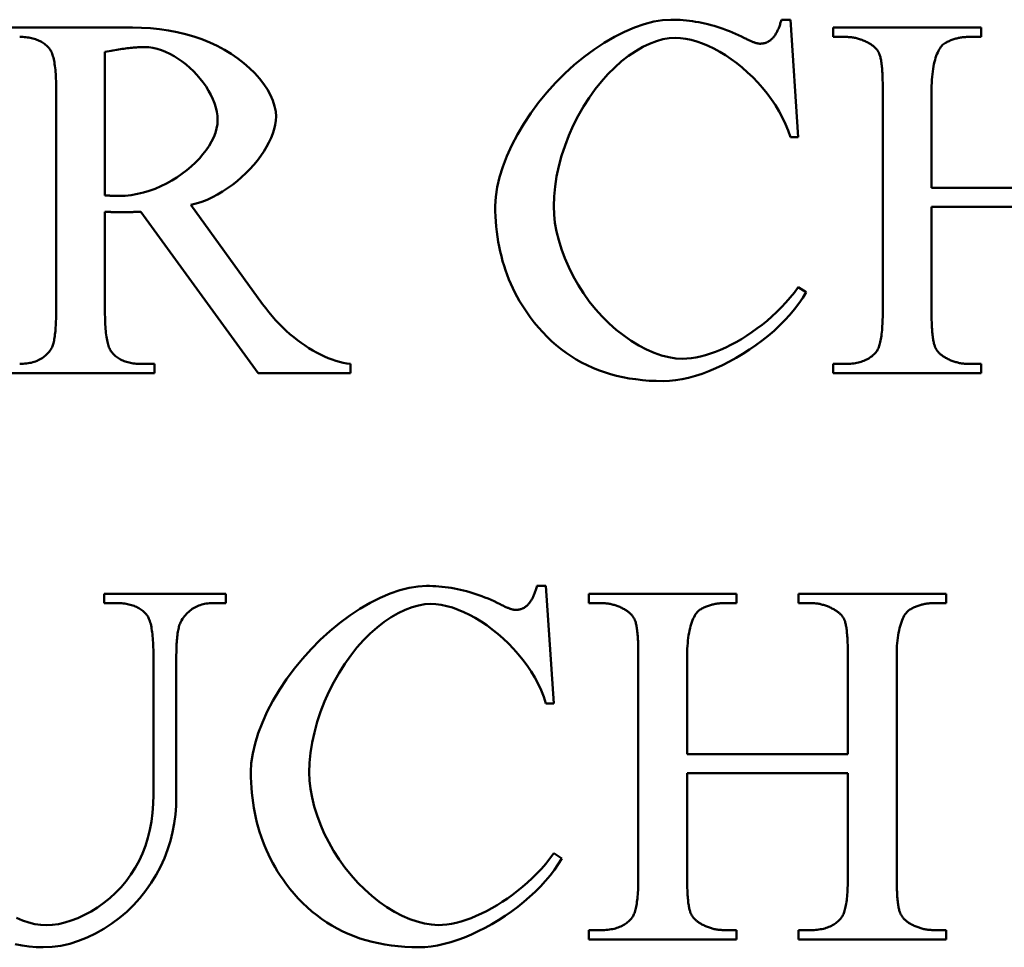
# Model space of a CAD drawing. Header units: millimetres. Extents: x 163 to 2699, y 224 to 730.
# Tile 12 of 168: x 216.55 to 220.82, y 441.45 to 445.48. Entities that reach past the tile are written whole.
import ezdxf

# ---------------------------------------------------------------- set-up
doc = ezdxf.new("R2010")
doc.units = ezdxf.units.MM
doc.layers.add('可見 (ISO)', color=7, linetype='Continuous', lineweight=50)

msp = doc.modelspace()

# ---------------------------------------------------------------- linework, layer by layer
at = {"layer": '可見 (ISO)'}
for p, q in [((219.852, 445.4779), (219.8912, 445.4779)), ((219.8912, 445.4779), (219.9255, 444.9681)), ((216.4905, 445.4436), (217.0358, 445.4436)), ((220.0775, 445.4436), (220.7184, 445.4436)), ((220.0775, 445.4031), (220.0775, 445.4436)), ((220.7184, 445.4436), (220.7184, 445.4031)), ((220.1302, 445.4031), (220.0775, 445.4031)), ((220.7184, 445.4031), (220.6645, 445.4031)), ((216.9169, 445.3382), (216.9169, 444.7144)), ((216.7049, 444.2095), (216.7049, 445.1777)), ((220.2919, 444.2095), (220.2919, 445.1777)), ((220.5039, 445.1777), (220.5039, 444.7475)), ((219.9255, 444.9681), (219.8912, 444.9681)), ((220.5039, 444.7475), (221.2012, 444.7475)), ((217.2895, 444.674), (217.6008, 444.2438)), ((220.5039, 444.6654), (220.5039, 444.2095)), ((221.2012, 444.6654), (220.5039, 444.6654)), ((216.9169, 444.6446), (216.9169, 444.2095)), ((217.5811, 443.9436), (217.0726, 444.6446)), ((219.9255, 444.3174), (219.9598, 444.2953)), ((217.0726, 443.984), (217.1314, 443.984)), ((217.1314, 443.984), (217.1314, 443.9436)), ((217.9819, 443.984), (217.9819, 443.9436)), ((220.0775, 443.984), (220.1302, 443.984)), ((220.0775, 443.9436), (220.0775, 443.984)), ((220.6645, 443.984), (220.7184, 443.984)), ((220.7184, 443.984), (220.7184, 443.9436)), ((217.1314, 443.9436), (216.4905, 443.9436)), ((217.9819, 443.9436), (217.5811, 443.9436)), ((220.7184, 443.9436), (220.0775, 443.9436)), ((218.7914, 443.0205), (218.8306, 443.0205)), ((218.8306, 443.0205), (218.8649, 442.5107)), ((216.9127, 442.9862), (217.4409, 442.9862)), ((216.9127, 442.9458), (216.9127, 442.9862)), ((217.4409, 442.9862), (217.4409, 442.9458)), ((219.0168, 442.9862), (219.6578, 442.9862)), ((219.0168, 442.9458), (219.0168, 442.9862)), ((219.6578, 442.9862), (219.6578, 442.9458)), ((219.9262, 442.9862), (220.5671, 442.9862)), ((219.9262, 442.9458), (219.9262, 442.9862)), ((220.5671, 442.9862), (220.5671, 442.9458)), ((216.9691, 442.9458), (216.9127, 442.9458)), ((217.4409, 442.9458), (217.3845, 442.9458)), ((219.0695, 442.9458), (219.0168, 442.9458)), ((219.6578, 442.9458), (219.6039, 442.9458)), ((219.9789, 442.9458), (219.9262, 442.9458)), ((220.5671, 442.9458), (220.5144, 442.9458)), ((217.1271, 442.1137), (217.1271, 442.7203)), ((217.2264, 442.7117), (217.2264, 442.1039)), ((219.2313, 441.7521), (219.2313, 442.7203)), ((219.4433, 442.7203), (219.4433, 442.2901)), ((220.1406, 442.2901), (220.1406, 442.7203)), ((220.3526, 442.7203), (220.3526, 441.7521)), ((218.8649, 442.5107), (218.8306, 442.5107)), ((219.4433, 442.2901), (220.1406, 442.2901)), ((219.4433, 442.208), (219.4433, 441.7521)), ((220.1406, 442.208), (219.4433, 442.208)), ((220.1406, 441.7521), (220.1406, 442.208)), ((218.8649, 441.86), (218.8992, 441.8379)), ((219.0168, 441.5266), (219.0695, 441.5266)), ((219.0168, 441.4862), (219.0168, 441.5266)), ((219.6039, 441.5266), (219.6578, 441.5266)), ((219.6578, 441.5266), (219.6578, 441.4862)), ((219.9262, 441.5266), (219.9789, 441.5266)), ((219.9262, 441.4862), (219.9262, 441.5266)), ((220.5144, 441.5266), (220.5671, 441.5266)), ((220.5671, 441.5266), (220.5671, 441.4862)), ((219.6578, 441.4862), (219.0168, 441.4862)), ((220.5671, 441.4862), (219.9262, 441.4862))]:
    msp.add_line(p, q, dxfattribs=at)
at = {"layer": '可見 (ISO)', "flags": 128}
for points in [[(218.6106, 444.6703), (218.6126, 444.7092), (218.6188, 444.7507), (218.629, 444.7942), (218.643, 444.8394), (218.6607, 444.8857), (218.6819, 444.9326), (218.7065, 444.9797), (218.7342, 445.0266), (218.7649, 445.0728), (218.7983, 445.118), (218.8341, 445.1618), (218.872, 445.2039), (218.9119, 445.244), (218.9533, 445.2817), (218.996, 445.3168), (219.0395, 445.349), (219.0836, 445.378), (219.1278, 445.4037), (219.1718, 445.4259), (219.2151, 445.4443), (219.2573, 445.4588), (219.298, 445.4694), (219.3367, 445.4758), (219.3728, 445.4779)], [(219.3728, 445.4779), (219.3863, 445.4778), (219.3998, 445.4773), (219.4132, 445.4767), (219.4266, 445.4757), (219.4401, 445.4744), (219.4535, 445.4729), (219.4669, 445.4711), (219.4802, 445.469), (219.4936, 445.4667), (219.507, 445.4641), (219.5203, 445.4612), (219.5337, 445.458), (219.547, 445.4545), (219.5603, 445.4508), (219.5736, 445.4468), (219.5869, 445.4425), (219.6001, 445.4379), (219.6134, 445.4331), (219.6266, 445.428), (219.6399, 445.4226), (219.6531, 445.4169), (219.6663, 445.411), (219.6795, 445.4047), (219.6927, 445.3982)], [(219.8115, 445.3946), (219.8139, 445.3972), (219.8161, 445.3998), (219.8183, 445.4026), (219.8205, 445.4054), (219.8226, 445.4083), (219.8246, 445.4113), (219.8266, 445.4143), (219.8286, 445.4174), (219.8304, 445.4206), (219.8323, 445.4239), (219.834, 445.4273), (219.8357, 445.4307), (219.8374, 445.4342), (219.839, 445.4378), (219.8405, 445.4415), (219.842, 445.4452), (219.8435, 445.449), (219.8449, 445.4529), (219.8462, 445.4569), (219.8475, 445.4609), (219.8487, 445.4651), (219.8498, 445.4693), (219.8509, 445.4735), (219.852, 445.4779)], [(217.0358, 445.4436), (217.0755, 445.4428), (217.1148, 445.4406), (217.1537, 445.4367), (217.192, 445.4313), (217.2297, 445.4241), (217.2665, 445.4153), (217.3025, 445.4049), (217.3375, 445.3928), (217.3714, 445.3792), (217.404, 445.364), (217.4353, 445.3473), (217.4651, 445.3292), (217.4933, 445.3099), (217.5198, 445.2894), (217.5444, 445.2679), (217.567, 445.2455), (217.5875, 445.2223), (217.6058, 445.1987), (217.6216, 445.1747), (217.6349, 445.1505), (217.6454, 445.1265), (217.6532, 445.1028), (217.658, 445.0797), (217.6596, 445.0576)], [(216.6743, 445.3541), (216.6706, 445.3581), (216.6668, 445.362), (216.6629, 445.3656), (216.6588, 445.3691), (216.6546, 445.3724), (216.6502, 445.3756), (216.6457, 445.3786), (216.6411, 445.3814), (216.6363, 445.384), (216.6313, 445.3865), (216.6262, 445.3888), (216.621, 445.3909), (216.6156, 445.3928), (216.6101, 445.3946), (216.6044, 445.3963), (216.5986, 445.3977), (216.5926, 445.399), (216.5865, 445.4001), (216.5803, 445.401), (216.5739, 445.4018), (216.5673, 445.4024), (216.5606, 445.4028), (216.5538, 445.4031), (216.5468, 445.4031)], [(219.3912, 445.3995), (219.3656, 445.3979), (219.3384, 445.3931), (219.3099, 445.3851), (219.2805, 445.3738), (219.2504, 445.3594), (219.2199, 445.3419), (219.1894, 445.3212), (219.159, 445.2976), (219.129, 445.2711), (219.0996, 445.2418), (219.0711, 445.21), (219.0438, 445.1757), (219.0177, 445.1393), (218.9931, 445.1007), (218.9702, 445.0605), (218.9492, 445.0187), (218.9301, 444.9757), (218.9133, 444.9317), (218.8987, 444.8871), (218.8865, 444.8423), (218.8769, 444.7976), (218.8699, 444.7533), (218.8657, 444.7099), (218.8642, 444.6679)], [(219.8912, 444.9681), (219.8817, 444.9966), (219.8703, 445.0247), (219.8573, 445.0524), (219.8427, 445.0796), (219.8266, 445.1062), (219.8091, 445.1322), (219.7904, 445.1574), (219.7706, 445.1818), (219.7497, 445.2053), (219.7279, 445.2278), (219.7053, 445.2493), (219.6821, 445.2697), (219.6583, 445.2889), (219.634, 445.3068), (219.6094, 445.3234), (219.5845, 445.3386), (219.5596, 445.3522), (219.5346, 445.3643), (219.5098, 445.3747), (219.4852, 445.3834), (219.4609, 445.3903), (219.4371, 445.3954), (219.4138, 445.3984), (219.3912, 445.3995)], [(219.6927, 445.3982), (219.6965, 445.3962), (219.7002, 445.3943), (219.7039, 445.3925), (219.7074, 445.3908), (219.7109, 445.3891), (219.7143, 445.3875), (219.7175, 445.386), (219.7207, 445.3846), (219.7238, 445.3833), (219.7268, 445.3821), (219.7297, 445.3809), (219.7325, 445.3799), (219.7352, 445.3789), (219.7378, 445.378), (219.7403, 445.3772), (219.7428, 445.3765), (219.7451, 445.3758), (219.7474, 445.3753), (219.7495, 445.3748), (219.7516, 445.3744), (219.7535, 445.3741), (219.7554, 445.3739), (219.7572, 445.3738), (219.7588, 445.3737)], [(219.7588, 445.3737), (219.7614, 445.3738), (219.7639, 445.3739), (219.7664, 445.3741), (219.7688, 445.3743), (219.7712, 445.3746), (219.7736, 445.375), (219.776, 445.3755), (219.7783, 445.376), (219.7806, 445.3767), (219.7829, 445.3774), (219.7851, 445.3781), (219.7873, 445.3789), (219.7895, 445.3798), (219.7917, 445.3808), (219.7938, 445.3819), (219.7959, 445.383), (219.7979, 445.3842), (219.8, 445.3855), (219.802, 445.3868), (219.8039, 445.3882), (219.8059, 445.3897), (219.8078, 445.3912), (219.8097, 445.3929), (219.8115, 445.3946)], [(220.2319, 445.3762), (220.2279, 445.3784), (220.2239, 445.3805), (220.2198, 445.3825), (220.2158, 445.3844), (220.2117, 445.3862), (220.2076, 445.388), (220.2035, 445.3896), (220.1993, 445.3912), (220.1952, 445.3926), (220.191, 445.394), (220.1868, 445.3952), (220.1826, 445.3964), (220.1783, 445.3975), (220.174, 445.3985), (220.1697, 445.3994), (220.1654, 445.4001), (220.1611, 445.4009), (220.1567, 445.4015), (220.1524, 445.402), (220.148, 445.4024), (220.1435, 445.4027), (220.1391, 445.403), (220.1346, 445.4031), (220.1302, 445.4031)], [(220.6645, 445.4031), (220.6601, 445.4031), (220.6557, 445.403), (220.6514, 445.4027), (220.6471, 445.4024), (220.6427, 445.402), (220.6384, 445.4015), (220.6342, 445.401), (220.6299, 445.4003), (220.6256, 445.3995), (220.6214, 445.3987), (220.6172, 445.3977), (220.613, 445.3967), (220.6088, 445.3956), (220.6047, 445.3944), (220.6005, 445.3931), (220.5964, 445.3917), (220.5923, 445.3902), (220.5882, 445.3887), (220.5841, 445.387), (220.5801, 445.3853), (220.576, 445.3834), (220.572, 445.3815), (220.568, 445.3795), (220.564, 445.3774)], [(216.7049, 445.1777), (216.7049, 445.1893), (216.7047, 445.2006), (216.7044, 445.2115), (216.7041, 445.222), (216.7036, 445.2322), (216.703, 445.242), (216.7023, 445.2514), (216.7015, 445.2604), (216.7006, 445.2691), (216.6996, 445.2774), (216.6985, 445.2853), (216.6973, 445.2929), (216.6959, 445.3), (216.6945, 445.3068), (216.693, 445.3132), (216.6913, 445.3193), (216.6896, 445.3249), (216.6877, 445.3302), (216.6857, 445.3351), (216.6836, 445.3397), (216.6815, 445.3439), (216.6792, 445.3477), (216.6768, 445.3511), (216.6743, 445.3541)], [(217.0885, 445.359), (217.0831, 445.359), (217.0776, 445.3589), (217.0719, 445.3587), (217.066, 445.3584), (217.06, 445.3581), (217.0539, 445.3577), (217.0476, 445.3573), (217.0411, 445.3567), (217.0345, 445.3561), (217.0277, 445.3554), (217.0208, 445.3547), (217.0137, 445.3538), (217.0065, 445.3529), (216.9991, 445.3519), (216.9916, 445.3509), (216.9839, 445.3498), (216.9761, 445.3486), (216.9681, 445.3473), (216.96, 445.346), (216.9517, 445.3446), (216.9432, 445.3431), (216.9346, 445.3415), (216.9258, 445.3399), (216.9169, 445.3382)], [(217.4059, 445.0429), (217.405, 445.0606), (217.4024, 445.0787), (217.3981, 445.0969), (217.3923, 445.1152), (217.3851, 445.1335), (217.3765, 445.1517), (217.3666, 445.1697), (217.3555, 445.1875), (217.3433, 445.2048), (217.3301, 445.2217), (217.3159, 445.2381), (217.301, 445.2538), (217.2853, 445.2688), (217.2689, 445.2829), (217.2519, 445.2961), (217.2345, 445.3084), (217.2167, 445.3195), (217.1986, 445.3294), (217.1802, 445.3381), (217.1618, 445.3454), (217.1433, 445.3512), (217.1249, 445.3555), (217.1066, 445.3581), (217.0885, 445.359)], [(220.2772, 445.3296), (220.2763, 445.3318), (220.2752, 445.3341), (220.2741, 445.3362), (220.2729, 445.3384), (220.2716, 445.3405), (220.2703, 445.3426), (220.2688, 445.3447), (220.2673, 445.3468), (220.2657, 445.3488), (220.264, 445.3508), (220.2622, 445.3528), (220.2604, 445.3547), (220.2584, 445.3567), (220.2564, 445.3586), (220.2543, 445.3604), (220.2522, 445.3623), (220.2499, 445.3641), (220.2476, 445.3659), (220.2452, 445.3677), (220.2427, 445.3694), (220.2401, 445.3712), (220.2374, 445.3729), (220.2347, 445.3745), (220.2319, 445.3762)], [(220.564, 445.3774), (220.5599, 445.375), (220.5559, 445.372), (220.5519, 445.3684), (220.5481, 445.3643), (220.5443, 445.3597), (220.5406, 445.3545), (220.5371, 445.3487), (220.5337, 445.3425), (220.5305, 445.3357), (220.5273, 445.3285), (220.5244, 445.3207), (220.5216, 445.3125), (220.5189, 445.3037), (220.5165, 445.2945), (220.5142, 445.2848), (220.5122, 445.2747), (220.5103, 445.264), (220.5087, 445.253), (220.5073, 445.2415), (220.5061, 445.2296), (220.5052, 445.2172), (220.5045, 445.2044), (220.5041, 445.1912), (220.5039, 445.1777)], [(220.2919, 445.1777), (220.2919, 445.1871), (220.2918, 445.1963), (220.2917, 445.2052), (220.2915, 445.2139), (220.2913, 445.2222), (220.291, 445.2304), (220.2907, 445.2382), (220.2903, 445.2457), (220.2899, 445.253), (220.2894, 445.26), (220.2888, 445.2668), (220.2883, 445.2732), (220.2876, 445.2794), (220.2869, 445.2854), (220.2862, 445.291), (220.2854, 445.2964), (220.2846, 445.3015), (220.2837, 445.3063), (220.2827, 445.3109), (220.2817, 445.3152), (220.2807, 445.3192), (220.2796, 445.3229), (220.2784, 445.3264), (220.2772, 445.3296)], [(217.6596, 445.0576), (217.6587, 445.0399), (217.6559, 445.0217), (217.6515, 445.003), (217.6454, 444.984), (217.6377, 444.9646), (217.6285, 444.9451), (217.6178, 444.9254), (217.6058, 444.9058), (217.5926, 444.8863), (217.5781, 444.867), (217.5624, 444.848), (217.5458, 444.8295), (217.5281, 444.8114), (217.5095, 444.7939), (217.4901, 444.7771), (217.4699, 444.7612), (217.449, 444.7461), (217.4274, 444.732), (217.4054, 444.719), (217.3828, 444.7072), (217.3599, 444.6967), (217.3367, 444.6876), (217.3132, 444.68), (217.2895, 444.674)], [(216.9782, 444.7132), (217.0047, 444.7141), (217.0312, 444.7169), (217.0575, 444.7215), (217.0835, 444.7277), (217.1092, 444.7354), (217.1345, 444.7445), (217.1592, 444.755), (217.1833, 444.7668), (217.2067, 444.7797), (217.2293, 444.7936), (217.2509, 444.8085), (217.2716, 444.8243), (217.2911, 444.8407), (217.3094, 444.8579), (217.3265, 444.8755), (217.3421, 444.8937), (217.3563, 444.9121), (217.3689, 444.9309), (217.3798, 444.9497), (217.3889, 444.9686), (217.3962, 444.9875), (217.4015, 445.0062), (217.4048, 445.0247), (217.4059, 445.0429)], [(216.9169, 444.7144), (216.9196, 444.7144), (216.9223, 444.7144), (216.9251, 444.7144), (216.928, 444.7143), (216.9309, 444.7143), (216.9339, 444.7142), (216.9369, 444.7142), (216.9399, 444.7141), (216.9429, 444.714), (216.9459, 444.714), (216.9488, 444.7139), (216.9517, 444.7138), (216.9545, 444.7137), (216.9573, 444.7137), (216.96, 444.7136), (216.9626, 444.7135), (216.9651, 444.7134), (216.9674, 444.7134), (216.9696, 444.7133), (216.9717, 444.7133), (216.9736, 444.7132), (216.9753, 444.7132), (216.9769, 444.7132), (216.9782, 444.7132)], [(218.7625, 444.1862), (218.7501, 444.2035), (218.7382, 444.221), (218.7269, 444.2388), (218.7161, 444.2569), (218.7058, 444.2752), (218.696, 444.2937), (218.6868, 444.3125), (218.6781, 444.3315), (218.6699, 444.3508), (218.6623, 444.3704), (218.6551, 444.3901), (218.6485, 444.4102), (218.6425, 444.4305), (218.6369, 444.451), (218.6319, 444.4718), (218.6274, 444.4929), (218.6235, 444.5142), (218.6201, 444.5357), (218.6172, 444.5575), (218.6148, 444.5796), (218.6129, 444.6019), (218.6116, 444.6244), (218.6108, 444.6472), (218.6106, 444.6703)], [(218.8642, 444.6679), (218.8656, 444.633), (218.8696, 444.5966), (218.8764, 444.559), (218.8858, 444.5205), (218.8977, 444.4815), (218.9122, 444.4424), (218.9291, 444.4035), (218.9484, 444.3651), (218.9698, 444.3274), (218.9933, 444.2908), (219.0187, 444.2555), (219.0459, 444.2218), (219.0746, 444.1898), (219.1047, 444.1599), (219.1359, 444.1321), (219.168, 444.1067), (219.2008, 444.0839), (219.2339, 444.0638), (219.2671, 444.0465), (219.3001, 444.0321), (219.3325, 444.0208), (219.364, 444.0127), (219.3943, 444.0077), (219.4231, 444.0061)], [(216.9819, 444.6421), (216.9799, 444.6421), (216.9778, 444.6421), (216.9756, 444.6422), (216.9732, 444.6422), (216.9706, 444.6423), (216.9679, 444.6423), (216.9652, 444.6424), (216.9623, 444.6425), (216.9594, 444.6426), (216.9564, 444.6427), (216.9534, 444.6428), (216.9503, 444.6429), (216.9473, 444.643), (216.9442, 444.6431), (216.9411, 444.6433), (216.9381, 444.6434), (216.9352, 444.6435), (216.9322, 444.6437), (216.9294, 444.6438), (216.9267, 444.644), (216.924, 444.6441), (216.9215, 444.6443), (216.9192, 444.6444), (216.9169, 444.6446)], [(217.0726, 444.6446), (217.0679, 444.6444), (217.0633, 444.6442), (217.0588, 444.644), (217.0544, 444.6438), (217.05, 444.6437), (217.0458, 444.6435), (217.0416, 444.6433), (217.0374, 444.6432), (217.0334, 444.6431), (217.0294, 444.6429), (217.0255, 444.6428), (217.0217, 444.6427), (217.018, 444.6426), (217.0143, 444.6425), (217.0107, 444.6425), (217.0072, 444.6424), (217.0038, 444.6423), (217.0004, 444.6423), (216.9971, 444.6422), (216.9939, 444.6422), (216.9908, 444.6422), (216.9878, 444.6421), (216.9848, 444.6421), (216.9819, 444.6421)], [(219.9598, 444.2953), (219.9448, 444.2704), (219.9279, 444.2457), (219.9093, 444.2214), (219.8891, 444.1973), (219.8675, 444.1738), (219.8445, 444.1507), (219.8203, 444.1282), (219.795, 444.1064), (219.7687, 444.0854), (219.7415, 444.0651), (219.7137, 444.0458), (219.6852, 444.0274), (219.6562, 444.01), (219.6268, 443.9938), (219.5972, 443.9787), (219.5675, 443.965), (219.5378, 443.9525), (219.5081, 443.9415), (219.4788, 443.932), (219.4497, 443.924), (219.4212, 443.9177), (219.3933, 443.9131), (219.3661, 443.9102), (219.3397, 443.9093)], [(219.4231, 444.0061), (219.4417, 444.0067), (219.461, 444.0087), (219.481, 444.0118), (219.5016, 444.0162), (219.5228, 444.0218), (219.5443, 444.0285), (219.5662, 444.0364), (219.5885, 444.0454), (219.6109, 444.0555), (219.6335, 444.0666), (219.6562, 444.0787), (219.6789, 444.0919), (219.7015, 444.106), (219.724, 444.121), (219.7463, 444.137), (219.7683, 444.1539), (219.7899, 444.1716), (219.8112, 444.1901), (219.8319, 444.2095), (219.852, 444.2296), (219.8715, 444.2505), (219.8903, 444.2721), (219.9084, 444.2944), (219.9255, 444.3174)], [(217.6008, 444.2438), (217.6143, 444.2256), (217.6283, 444.2078), (217.6427, 444.1906), (217.6575, 444.174), (217.6726, 444.158), (217.6881, 444.1426), (217.7038, 444.1278), (217.7197, 444.1136), (217.7359, 444.1), (217.7522, 444.0871), (217.7687, 444.0749), (217.7853, 444.0634), (217.802, 444.0525), (217.8188, 444.0424), (217.8355, 444.0331), (217.8523, 444.0244), (217.869, 444.0166), (217.8856, 444.0095), (217.9021, 444.0032), (217.9185, 443.9977), (217.9347, 443.993), (217.9507, 443.9891), (217.9664, 443.9862), (217.9819, 443.984)], [(216.6816, 444.0465), (216.6835, 444.0496), (216.6854, 444.0529), (216.6871, 444.0566), (216.6887, 444.0606), (216.6903, 444.0649), (216.6918, 444.0696), (216.6932, 444.0746), (216.6946, 444.0799), (216.6958, 444.0855), (216.697, 444.0915), (216.6981, 444.0978), (216.6991, 444.1044), (216.7, 444.1114), (216.7009, 444.1187), (216.7016, 444.1263), (216.7023, 444.1342), (216.7029, 444.1425), (216.7035, 444.1511), (216.7039, 444.16), (216.7043, 444.1692), (216.7046, 444.1788), (216.7048, 444.1887), (216.7049, 444.199), (216.7049, 444.2095)], [(216.9169, 444.2095), (216.917, 444.1979), (216.9171, 444.1866), (216.9174, 444.1757), (216.9178, 444.1651), (216.9183, 444.155), (216.9188, 444.1452), (216.9195, 444.1358), (216.9203, 444.1267), (216.9212, 444.1181), (216.9222, 444.1098), (216.9234, 444.1019), (216.9246, 444.0943), (216.9259, 444.0872), (216.9274, 444.0804), (216.9289, 444.0739), (216.9305, 444.0679), (216.9323, 444.0622), (216.9342, 444.0569), (216.9361, 444.052), (216.9382, 444.0475), (216.9404, 444.0433), (216.9427, 444.0395), (216.9451, 444.0361), (216.9476, 444.033)], [(220.265, 444.0379), (220.2672, 444.0411), (220.2693, 444.0446), (220.2713, 444.0484), (220.2732, 444.0526), (220.275, 444.0571), (220.2768, 444.062), (220.2784, 444.0672), (220.2799, 444.0728), (220.2814, 444.0787), (220.2828, 444.085), (220.284, 444.0916), (220.2852, 444.0986), (220.2863, 444.1059), (220.2872, 444.1136), (220.2881, 444.1216), (220.2889, 444.13), (220.2896, 444.1387), (220.2902, 444.1478), (220.2908, 444.1572), (220.2912, 444.167), (220.2915, 444.1771), (220.2917, 444.1875), (220.2919, 444.1984), (220.2919, 444.2095)], [(220.5039, 444.2095), (220.504, 444.2002), (220.504, 444.1911), (220.5042, 444.1822), (220.5043, 444.1737), (220.5046, 444.1654), (220.5049, 444.1574), (220.5052, 444.1496), (220.5056, 444.1421), (220.506, 444.1349), (220.5065, 444.1279), (220.507, 444.1213), (220.5076, 444.1148), (220.5083, 444.1087), (220.5089, 444.1028), (220.5097, 444.0972), (220.5105, 444.0919), (220.5113, 444.0868), (220.5122, 444.082), (220.5132, 444.0775), (220.5142, 444.0732), (220.5152, 444.0692), (220.5163, 444.0654), (220.5174, 444.062), (220.5186, 444.0588)], [(219.3397, 443.9093), (219.309, 443.9098), (219.2788, 443.9112), (219.2492, 443.9136), (219.2202, 443.917), (219.1918, 443.9213), (219.1639, 443.9266), (219.1367, 443.9328), (219.11, 443.94), (219.0839, 443.9482), (219.0584, 443.9574), (219.0335, 443.9675), (219.0091, 443.9785), (218.9854, 443.9905), (218.9622, 444.0035), (218.9396, 444.0175), (218.9176, 444.0324), (218.8962, 444.0482), (218.8753, 444.0651), (218.8551, 444.0829), (218.8354, 444.1016), (218.8163, 444.1213), (218.7978, 444.142), (218.7799, 444.1636), (218.7625, 444.1862)], [(216.5468, 443.984), (216.5546, 443.9841), (216.5622, 443.9845), (216.5696, 443.985), (216.5768, 443.9858), (216.5838, 443.9867), (216.5906, 443.9879), (216.5973, 443.9893), (216.6037, 443.991), (216.61, 443.9928), (216.6161, 443.9949), (216.622, 443.9972), (216.6277, 443.9997), (216.6332, 444.0024), (216.6386, 444.0053), (216.6437, 444.0084), (216.6487, 444.0118), (216.6535, 444.0154), (216.658, 444.0192), (216.6624, 444.0232), (216.6667, 444.0274), (216.6707, 444.0319), (216.6745, 444.0365), (216.6782, 444.0414), (216.6816, 444.0465)], [(216.9476, 444.033), (216.9511, 444.029), (216.9548, 444.0252), (216.9586, 444.0216), (216.9626, 444.0181), (216.9667, 444.0148), (216.971, 444.0116), (216.9754, 444.0086), (216.98, 444.0058), (216.9847, 444.0032), (216.9895, 444.0007), (216.9945, 443.9984), (216.9997, 443.9963), (217.0049, 443.9943), (217.0104, 443.9925), (217.0159, 443.9909), (217.0216, 443.9895), (217.0275, 443.9882), (217.0335, 443.9871), (217.0397, 443.9862), (217.0459, 443.9854), (217.0524, 443.9848), (217.059, 443.9844), (217.0657, 443.9841), (217.0726, 443.984)], [(220.1302, 443.984), (220.1378, 443.9841), (220.1453, 443.9844), (220.1526, 443.9849), (220.1598, 443.9855), (220.1667, 443.9864), (220.1735, 443.9874), (220.1801, 443.9886), (220.1865, 443.99), (220.1928, 443.9916), (220.1988, 443.9934), (220.2047, 443.9954), (220.2104, 443.9975), (220.216, 443.9998), (220.2213, 444.0024), (220.2265, 444.0051), (220.2315, 444.008), (220.2363, 444.0111), (220.2409, 444.0144), (220.2454, 444.0178), (220.2497, 444.0215), (220.2537, 444.0253), (220.2577, 444.0293), (220.2614, 444.0335), (220.265, 444.0379)], [(220.5186, 444.0588), (220.5196, 444.0564), (220.5206, 444.0541), (220.5218, 444.0519), (220.523, 444.0496), (220.5243, 444.0474), (220.5256, 444.0452), (220.5271, 444.0431), (220.5286, 444.0409), (220.5302, 444.0388), (220.5319, 444.0368), (220.5336, 444.0347), (220.5355, 444.0327), (220.5374, 444.0308), (220.5394, 444.0288), (220.5415, 444.0269), (220.5437, 444.025), (220.546, 444.0232), (220.5483, 444.0213), (220.5507, 444.0195), (220.5532, 444.0178), (220.5558, 444.016), (220.5584, 444.0143), (220.5612, 444.0126), (220.564, 444.011)], [(220.564, 444.011), (220.568, 444.0088), (220.572, 444.0067), (220.576, 444.0047), (220.5801, 444.0028), (220.5841, 444.0009), (220.5882, 443.9992), (220.5923, 443.9976), (220.5964, 443.996), (220.6005, 443.9946), (220.6047, 443.9932), (220.6088, 443.9919), (220.613, 443.9908), (220.6172, 443.9897), (220.6214, 443.9887), (220.6256, 443.9878), (220.6299, 443.987), (220.6342, 443.9863), (220.6384, 443.9857), (220.6427, 443.9852), (220.6471, 443.9848), (220.6514, 443.9844), (220.6557, 443.9842), (220.6601, 443.9841), (220.6645, 443.984)], [(217.5499, 442.2129), (217.552, 442.2518), (217.5582, 442.2933), (217.5683, 442.3369), (217.5823, 442.382), (217.6, 442.4283), (217.6213, 442.4752), (217.6459, 442.5223), (217.6736, 442.5692), (217.7043, 442.6154), (217.7376, 442.6606), (217.7734, 442.7044), (217.8114, 442.7465), (217.8513, 442.7866), (217.8927, 442.8243), (217.9353, 442.8594), (217.9789, 442.8916), (218.023, 442.9206), (218.0672, 442.9463), (218.1112, 442.9685), (218.1545, 442.9869), (218.1967, 443.0015), (218.2374, 443.012), (218.276, 443.0184), (218.3122, 443.0205)], [(218.3122, 443.0205), (218.3257, 443.0204), (218.3391, 443.02), (218.3526, 443.0193), (218.366, 443.0183), (218.3794, 443.0171), (218.3928, 443.0155), (218.4062, 443.0137), (218.4196, 443.0117), (218.433, 443.0093), (218.4464, 443.0067), (218.4597, 443.0038), (218.473, 443.0006), (218.4864, 442.9971), (218.4997, 442.9934), (218.513, 442.9894), (218.5262, 442.9851), (218.5395, 442.9806), (218.5528, 442.9757), (218.566, 442.9706), (218.5792, 442.9652), (218.5925, 442.9595), (218.6057, 442.9536), (218.6189, 442.9474), (218.632, 442.9409)], [(218.7509, 442.9372), (218.7532, 442.9398), (218.7555, 442.9424), (218.7577, 442.9452), (218.7599, 442.948), (218.762, 442.9509), (218.764, 442.9539), (218.766, 442.9569), (218.7679, 442.9601), (218.7698, 442.9633), (218.7716, 442.9665), (218.7734, 442.9699), (218.7751, 442.9733), (218.7768, 442.9768), (218.7784, 442.9804), (218.7799, 442.9841), (218.7814, 442.9878), (218.7829, 442.9917), (218.7842, 442.9955), (218.7856, 442.9995), (218.7868, 443.0036), (218.788, 443.0077), (218.7892, 443.0119), (218.7903, 443.0162), (218.7914, 443.0205)], [(217.0965, 442.8967), (217.0929, 442.9007), (217.0891, 442.9046), (217.0851, 442.9082), (217.081, 442.9117), (217.0768, 442.915), (217.0725, 442.9182), (217.0679, 442.9212), (217.0633, 442.924), (217.0585, 442.9266), (217.0535, 442.9291), (217.0484, 442.9314), (217.0432, 442.9335), (217.0378, 442.9355), (217.0323, 442.9373), (217.0266, 442.9389), (217.0208, 442.9403), (217.0148, 442.9416), (217.0087, 442.9427), (217.0025, 442.9436), (216.9961, 442.9444), (216.9895, 442.945), (216.9829, 442.9454), (216.976, 442.9457), (216.9691, 442.9458)], [(217.3845, 442.9458), (217.3772, 442.9456), (217.3701, 442.9452), (217.3631, 442.9446), (217.3562, 442.9437), (217.3495, 442.9425), (217.343, 442.9411), (217.3366, 442.9394), (217.3303, 442.9375), (217.3242, 442.9353), (217.3182, 442.9328), (217.3124, 442.9301), (217.3067, 442.9271), (217.3011, 442.9238), (217.2957, 442.9203), (217.2905, 442.9166), (217.2854, 442.9125), (217.2804, 442.9083), (217.2756, 442.9037), (217.2709, 442.8989), (217.2664, 442.8939), (217.262, 442.8885), (217.2577, 442.8829), (217.2536, 442.8771), (217.2497, 442.871)], [(218.3306, 442.9421), (218.305, 442.9405), (218.2778, 442.9357), (218.2493, 442.9277), (218.2199, 442.9165), (218.1898, 442.902), (218.1593, 442.8845), (218.1287, 442.8638), (218.0983, 442.8402), (218.0683, 442.8137), (218.039, 442.7845), (218.0105, 442.7526), (217.9831, 442.7184), (217.9571, 442.6819), (217.9325, 442.6434), (217.9096, 442.6031), (217.8885, 442.5613), (217.8695, 442.5183), (217.8526, 442.4743), (217.838, 442.4298), (217.8259, 442.3849), (217.8163, 442.3402), (217.8093, 442.2959), (217.805, 442.2525), (217.8036, 442.2105)], [(218.8306, 442.5107), (218.821, 442.5392), (218.8097, 442.5673), (218.7967, 442.595), (218.782, 442.6222), (218.7659, 442.6488), (218.7485, 442.6748), (218.7298, 442.7), (218.7099, 442.7244), (218.6891, 442.7479), (218.6673, 442.7705), (218.6447, 442.792), (218.6215, 442.8123), (218.5977, 442.8315), (218.5734, 442.8494), (218.5488, 442.866), (218.5239, 442.8812), (218.499, 442.8948), (218.474, 442.9069), (218.4492, 442.9173), (218.4245, 442.926), (218.4003, 442.933), (218.3764, 442.938), (218.3532, 442.941), (218.3306, 442.9421)], [(218.632, 442.9409), (218.6359, 442.9389), (218.6396, 442.9369), (218.6433, 442.9351), (218.6468, 442.9334), (218.6503, 442.9317), (218.6536, 442.9301), (218.6569, 442.9286), (218.6601, 442.9272), (218.6632, 442.9259), (218.6662, 442.9247), (218.6691, 442.9235), (218.6719, 442.9225), (218.6746, 442.9215), (218.6772, 442.9206), (218.6797, 442.9198), (218.6821, 442.9191), (218.6845, 442.9184), (218.6867, 442.9179), (218.6889, 442.9174), (218.6909, 442.917), (218.6929, 442.9167), (218.6948, 442.9165), (218.6965, 442.9164), (218.6982, 442.9164)], [(218.6982, 442.9164), (218.7008, 442.9164), (218.7033, 442.9165), (218.7057, 442.9167), (218.7082, 442.9169), (218.7106, 442.9173), (218.713, 442.9177), (218.7154, 442.9181), (218.7177, 442.9187), (218.72, 442.9193), (218.7223, 442.92), (218.7245, 442.9207), (218.7267, 442.9216), (218.7289, 442.9225), (218.731, 442.9234), (218.7332, 442.9245), (218.7353, 442.9256), (218.7373, 442.9268), (218.7393, 442.9281), (218.7414, 442.9294), (218.7433, 442.9308), (218.7453, 442.9323), (218.7472, 442.9339), (218.7491, 442.9355), (218.7509, 442.9372)], [(219.1713, 442.9188), (219.1673, 442.921), (219.1632, 442.9231), (219.1592, 442.9251), (219.1552, 442.927), (219.1511, 442.9289), (219.147, 442.9306), (219.1429, 442.9322), (219.1387, 442.9338), (219.1345, 442.9352), (219.1304, 442.9366), (219.1262, 442.9379), (219.1219, 442.939), (219.1177, 442.9401), (219.1134, 442.9411), (219.1091, 442.942), (219.1048, 442.9428), (219.1005, 442.9435), (219.0961, 442.9441), (219.0917, 442.9446), (219.0873, 442.945), (219.0829, 442.9453), (219.0785, 442.9456), (219.074, 442.9457), (219.0695, 442.9458)], [(219.2166, 442.8722), (219.2156, 442.8745), (219.2146, 442.8767), (219.2135, 442.8789), (219.2123, 442.881), (219.211, 442.8831), (219.2096, 442.8853), (219.2082, 442.8873), (219.2067, 442.8894), (219.2051, 442.8914), (219.2034, 442.8934), (219.2016, 442.8954), (219.1998, 442.8974), (219.1978, 442.8993), (219.1958, 442.9012), (219.1937, 442.9031), (219.1915, 442.9049), (219.1893, 442.9067), (219.187, 442.9085), (219.1845, 442.9103), (219.1821, 442.9121), (219.1795, 442.9138), (219.1768, 442.9155), (219.1741, 442.9172), (219.1713, 442.9188)], [(219.5034, 442.92), (219.4993, 442.9176), (219.4952, 442.9146), (219.4913, 442.911), (219.4874, 442.9069), (219.4837, 442.9023), (219.48, 442.8971), (219.4765, 442.8914), (219.4731, 442.8851), (219.4698, 442.8784), (219.4667, 442.8711), (219.4637, 442.8633), (219.4609, 442.8551), (219.4583, 442.8463), (219.4559, 442.8371), (219.4536, 442.8274), (219.4515, 442.8173), (219.4497, 442.8067), (219.448, 442.7956), (219.4466, 442.7841), (219.4455, 442.7722), (219.4445, 442.7598), (219.4439, 442.747), (219.4435, 442.7339), (219.4433, 442.7203)], [(219.6039, 442.9458), (219.5995, 442.9457), (219.5951, 442.9456), (219.5908, 442.9454), (219.5864, 442.945), (219.5821, 442.9446), (219.5778, 442.9442), (219.5735, 442.9436), (219.5693, 442.9429), (219.565, 442.9421), (219.5608, 442.9413), (219.5566, 442.9404), (219.5524, 442.9393), (219.5482, 442.9382), (219.544, 442.937), (219.5399, 442.9357), (219.5358, 442.9343), (219.5317, 442.9329), (219.5276, 442.9313), (219.5235, 442.9296), (219.5194, 442.9279), (219.5154, 442.9261), (219.5114, 442.9241), (219.5074, 442.9221), (219.5034, 442.92)], [(220.0793, 442.9188), (220.0755, 442.921), (220.0715, 442.9231), (220.0676, 442.9251), (220.0636, 442.927), (220.0596, 442.9289), (220.0556, 442.9306), (220.0516, 442.9322), (220.0475, 442.9338), (220.0434, 442.9352), (220.0393, 442.9366), (220.0351, 442.9379), (220.0309, 442.939), (220.0267, 442.9401), (220.0225, 442.9411), (220.0183, 442.942), (220.014, 442.9428), (220.0097, 442.9435), (220.0054, 442.9441), (220.001, 442.9446), (219.9966, 442.945), (219.9922, 442.9453), (219.9878, 442.9456), (219.9833, 442.9457), (219.9789, 442.9458)], [(220.1259, 442.8722), (220.125, 442.8745), (220.1239, 442.8767), (220.1228, 442.8789), (220.1216, 442.881), (220.1203, 442.8831), (220.1189, 442.8853), (220.1174, 442.8873), (220.1158, 442.8894), (220.1142, 442.8914), (220.1125, 442.8934), (220.1107, 442.8954), (220.1088, 442.8974), (220.1068, 442.8993), (220.1047, 442.9012), (220.1026, 442.9031), (220.1003, 442.9049), (220.098, 442.9067), (220.0956, 442.9085), (220.0931, 442.9103), (220.0905, 442.9121), (220.0878, 442.9138), (220.0851, 442.9155), (220.0823, 442.9172), (220.0793, 442.9188)], [(220.4139, 442.92), (220.4095, 442.9176), (220.4052, 442.9146), (220.4011, 442.911), (220.397, 442.9069), (220.3931, 442.9023), (220.3893, 442.8971), (220.3857, 442.8914), (220.3822, 442.8851), (220.3789, 442.8784), (220.3757, 442.8711), (220.3728, 442.8633), (220.3699, 442.8551), (220.3673, 442.8463), (220.3649, 442.8371), (220.3626, 442.8274), (220.3606, 442.8173), (220.3588, 442.8067), (220.3572, 442.7956), (220.3558, 442.7841), (220.3547, 442.7722), (220.3538, 442.7598), (220.3532, 442.747), (220.3528, 442.7339), (220.3526, 442.7203)], [(220.5144, 442.9458), (220.5099, 442.9457), (220.5055, 442.9456), (220.501, 442.9454), (220.4966, 442.945), (220.4922, 442.9446), (220.4879, 442.9442), (220.4836, 442.9436), (220.4793, 442.9429), (220.475, 442.9421), (220.4707, 442.9413), (220.4665, 442.9404), (220.4623, 442.9393), (220.4581, 442.9382), (220.454, 442.937), (220.4499, 442.9357), (220.4458, 442.9343), (220.4417, 442.9329), (220.4376, 442.9313), (220.4336, 442.9296), (220.4296, 442.9279), (220.4257, 442.9261), (220.4217, 442.9241), (220.4178, 442.9221), (220.4139, 442.92)], [(217.1271, 442.7203), (217.1271, 442.7318), (217.1269, 442.743), (217.1267, 442.7539), (217.1263, 442.7643), (217.1258, 442.7744), (217.1252, 442.7842), (217.1245, 442.7935), (217.1237, 442.8025), (217.1228, 442.8112), (217.1218, 442.8194), (217.1207, 442.8273), (217.1195, 442.8349), (217.1182, 442.842), (217.1167, 442.8488), (217.1152, 442.8553), (217.1135, 442.8613), (217.1118, 442.867), (217.1099, 442.8724), (217.1079, 442.8774), (217.1059, 442.882), (217.1037, 442.8862), (217.1014, 442.8901), (217.099, 442.8936), (217.0965, 442.8967)], [(217.2497, 442.871), (217.2478, 442.868), (217.246, 442.8647), (217.2442, 442.861), (217.2426, 442.8571), (217.241, 442.8528), (217.2395, 442.8482), (217.2381, 442.8433), (217.2368, 442.8381), (217.2355, 442.8325), (217.2343, 442.8267), (217.2332, 442.8205), (217.2322, 442.814), (217.2313, 442.8072), (217.2304, 442.8001), (217.2297, 442.7927), (217.229, 442.785), (217.2284, 442.7769), (217.2279, 442.7685), (217.2274, 442.7598), (217.2271, 442.7508), (217.2268, 442.7415), (217.2266, 442.7319), (217.2264, 442.722), (217.2264, 442.7117)], [(219.2313, 442.7203), (219.2313, 442.7297), (219.2312, 442.7389), (219.2311, 442.7478), (219.2309, 442.7565), (219.2307, 442.7649), (219.2304, 442.773), (219.2301, 442.7808), (219.2297, 442.7884), (219.2292, 442.7956), (219.2288, 442.8027), (219.2282, 442.8094), (219.2276, 442.8159), (219.227, 442.8221), (219.2263, 442.828), (219.2256, 442.8336), (219.2248, 442.839), (219.2239, 442.8441), (219.223, 442.849), (219.2221, 442.8535), (219.2211, 442.8578), (219.22, 442.8618), (219.2189, 442.8656), (219.2178, 442.869), (219.2166, 442.8722)], [(220.1406, 442.7203), (220.1406, 442.7297), (220.1405, 442.7389), (220.1404, 442.7478), (220.1402, 442.7565), (220.14, 442.7649), (220.1397, 442.773), (220.1394, 442.7808), (220.139, 442.7884), (220.1386, 442.7956), (220.1381, 442.8027), (220.1375, 442.8094), (220.1369, 442.8159), (220.1363, 442.8221), (220.1356, 442.828), (220.1349, 442.8336), (220.1341, 442.839), (220.1332, 442.8441), (220.1323, 442.849), (220.1314, 442.8535), (220.1304, 442.8578), (220.1294, 442.8618), (220.1283, 442.8656), (220.1271, 442.869), (220.1259, 442.8722)], [(217.7019, 441.7289), (217.6895, 441.7461), (217.6776, 441.7637), (217.6663, 441.7815), (217.6555, 441.7995), (217.6452, 441.8178), (217.6354, 441.8363), (217.6262, 441.8551), (217.6175, 441.8741), (217.6093, 441.8934), (217.6016, 441.913), (217.5945, 441.9328), (217.5879, 441.9528), (217.5819, 441.9731), (217.5763, 441.9937), (217.5713, 442.0144), (217.5668, 442.0355), (217.5629, 442.0568), (217.5594, 442.0783), (217.5565, 442.1001), (217.5542, 442.1222), (217.5523, 442.1445), (217.551, 442.1671), (217.5502, 442.1899), (217.5499, 442.2129)], [(217.8036, 442.2105), (217.805, 442.1756), (217.809, 442.1392), (217.8157, 442.1016), (217.8251, 442.0631), (217.8371, 442.0242), (217.8516, 441.9851), (217.8685, 441.9461), (217.8877, 441.9077), (217.9092, 441.87), (217.9327, 441.8334), (217.9581, 441.7981), (217.9853, 441.7644), (218.014, 441.7324), (218.0441, 441.7025), (218.0753, 441.6747), (218.1074, 441.6493), (218.1402, 441.6265), (218.1733, 441.6064), (218.2065, 441.5891), (218.2394, 441.5747), (218.2719, 441.5634), (218.3034, 441.5553), (218.3337, 441.5504), (218.3624, 441.5487)], [(217.2264, 442.1039), (217.2254, 442.0661), (217.2225, 442.0279), (217.2174, 441.9897), (217.2102, 441.9514), (217.2006, 441.9133), (217.1888, 441.8756), (217.1746, 441.8383), (217.158, 441.8018), (217.1391, 441.7661), (217.1179, 441.7315), (217.0945, 441.698), (217.0689, 441.6659), (217.0412, 441.6353), (217.0115, 441.6065), (216.98, 441.5796), (216.9469, 441.5547), (216.9124, 441.5321), (216.8765, 441.5119), (216.8397, 441.4943), (216.802, 441.4795), (216.7638, 441.4677), (216.7254, 441.459), (216.6871, 441.4537), (216.6492, 441.4519)], [(216.6627, 441.5475), (216.688, 441.5488), (216.7147, 441.5527), (216.7424, 441.5591), (216.7708, 441.5679), (216.7995, 441.579), (216.8282, 441.5922), (216.8566, 441.6076), (216.8846, 441.625), (216.9118, 441.6444), (216.9379, 441.6656), (216.963, 441.6886), (216.9866, 441.7132), (217.0087, 441.7395), (217.0292, 441.7673), (217.0478, 441.7966), (217.0646, 441.8272), (217.0795, 441.8591), (217.0924, 441.8923), (217.1032, 441.9267), (217.112, 441.9621), (217.1187, 441.9986), (217.1234, 442.0361), (217.1262, 442.0744), (217.1271, 442.1137)], [(218.3624, 441.5487), (218.3811, 441.5494), (218.4004, 441.5513), (218.4204, 441.5544), (218.441, 441.5588), (218.4621, 441.5644), (218.4837, 441.5711), (218.5056, 441.579), (218.5278, 441.588), (218.5503, 441.5981), (218.5729, 441.6092), (218.5956, 441.6213), (218.6183, 441.6345), (218.6409, 441.6486), (218.6634, 441.6637), (218.6857, 441.6796), (218.7077, 441.6965), (218.7293, 441.7142), (218.7505, 441.7328), (218.7713, 441.7521), (218.7914, 441.7722), (218.8109, 441.7931), (218.8297, 441.8147), (218.8477, 441.837), (218.8649, 441.86)], [(218.8992, 441.8379), (218.8842, 441.813), (218.8673, 441.7884), (218.8487, 441.764), (218.8285, 441.74), (218.8069, 441.7164), (218.7839, 441.6933), (218.7597, 441.6709), (218.7343, 441.6491), (218.7081, 441.628), (218.6809, 441.6077), (218.653, 441.5884), (218.6245, 441.57), (218.5956, 441.5526), (218.5662, 441.5364), (218.5366, 441.5214), (218.5069, 441.5076), (218.4771, 441.4951), (218.4475, 441.4841), (218.4181, 441.4746), (218.3891, 441.4666), (218.3606, 441.4603), (218.3327, 441.4557), (218.3055, 441.4528), (218.2791, 441.4519)], [(218.2791, 441.4519), (218.2483, 441.4524), (218.2182, 441.4538), (218.1886, 441.4562), (218.1596, 441.4596), (218.1312, 441.4639), (218.1033, 441.4692), (218.0761, 441.4755), (218.0494, 441.4827), (218.0233, 441.4908), (217.9978, 441.5), (217.9729, 441.5101), (217.9485, 441.5211), (217.9248, 441.5332), (217.9016, 441.5461), (217.879, 441.5601), (217.857, 441.575), (217.8356, 441.5909), (217.8147, 441.6077), (217.7945, 441.6255), (217.7748, 441.6442), (217.7557, 441.6639), (217.7372, 441.6846), (217.7192, 441.7063), (217.7019, 441.7289)], [(219.2043, 441.5806), (219.2065, 441.5837), (219.2087, 441.5872), (219.2107, 441.591), (219.2126, 441.5952), (219.2144, 441.5997), (219.2161, 441.6046), (219.2178, 441.6098), (219.2193, 441.6154), (219.2208, 441.6214), (219.2221, 441.6276), (219.2234, 441.6343), (219.2246, 441.6412), (219.2256, 441.6486), (219.2266, 441.6562), (219.2275, 441.6642), (219.2283, 441.6726), (219.229, 441.6813), (219.2296, 441.6904), (219.2301, 441.6998), (219.2306, 441.7096), (219.2309, 441.7197), (219.2311, 441.7302), (219.2313, 441.741), (219.2313, 441.7521)], [(219.4433, 441.7521), (219.4433, 441.7428), (219.4434, 441.7337), (219.4435, 441.7248), (219.4437, 441.7163), (219.444, 441.708), (219.4442, 441.7), (219.4446, 441.6922), (219.4449, 441.6847), (219.4454, 441.6775), (219.4459, 441.6706), (219.4464, 441.6639), (219.447, 441.6575), (219.4476, 441.6513), (219.4483, 441.6454), (219.4491, 441.6398), (219.4499, 441.6345), (219.4507, 441.6294), (219.4516, 441.6246), (219.4525, 441.6201), (219.4535, 441.6158), (219.4546, 441.6118), (219.4557, 441.6081), (219.4568, 441.6046), (219.458, 441.6014)], [(220.1124, 441.5806), (220.1147, 441.5837), (220.1169, 441.5872), (220.119, 441.591), (220.121, 441.5952), (220.123, 441.5997), (220.1248, 441.6046), (220.1265, 441.6098), (220.1281, 441.6154), (220.1296, 441.6214), (220.131, 441.6276), (220.1323, 441.6343), (220.1336, 441.6412), (220.1347, 441.6486), (220.1357, 441.6562), (220.1367, 441.6642), (220.1375, 441.6726), (220.1382, 441.6813), (220.1389, 441.6904), (220.1394, 441.6998), (220.1398, 441.7096), (220.1402, 441.7197), (220.1404, 441.7302), (220.1406, 441.741), (220.1406, 441.7521)], [(220.3526, 441.7521), (220.3527, 441.7428), (220.3527, 441.7337), (220.3529, 441.7248), (220.353, 441.7163), (220.3533, 441.708), (220.3535, 441.7), (220.3539, 441.6922), (220.3543, 441.6847), (220.3547, 441.6775), (220.3552, 441.6706), (220.3557, 441.6639), (220.3563, 441.6575), (220.3569, 441.6513), (220.3576, 441.6454), (220.3584, 441.6398), (220.3592, 441.6345), (220.36, 441.6294), (220.3609, 441.6246), (220.3618, 441.6201), (220.3628, 441.6158), (220.3639, 441.6118), (220.365, 441.6081), (220.3661, 441.6046), (220.3673, 441.6014)], [(219.458, 441.6014), (219.459, 441.5991), (219.46, 441.5968), (219.4611, 441.5945), (219.4623, 441.5922), (219.4636, 441.59), (219.465, 441.5878), (219.4664, 441.5857), (219.468, 441.5836), (219.4696, 441.5815), (219.4713, 441.5794), (219.473, 441.5774), (219.4749, 441.5754), (219.4768, 441.5734), (219.4788, 441.5714), (219.4809, 441.5695), (219.4831, 441.5676), (219.4853, 441.5658), (219.4877, 441.5639), (219.4901, 441.5621), (219.4926, 441.5604), (219.4952, 441.5586), (219.4978, 441.5569), (219.5005, 441.5553), (219.5034, 441.5536)], [(220.3673, 441.6014), (220.3683, 441.5991), (220.3693, 441.5968), (220.3705, 441.5945), (220.3717, 441.5922), (220.3729, 441.59), (220.3743, 441.5878), (220.3758, 441.5857), (220.3773, 441.5836), (220.3789, 441.5815), (220.3806, 441.5794), (220.3823, 441.5774), (220.3842, 441.5754), (220.3861, 441.5734), (220.3881, 441.5714), (220.3902, 441.5695), (220.3924, 441.5676), (220.3946, 441.5658), (220.397, 441.5639), (220.3994, 441.5621), (220.4019, 441.5604), (220.4045, 441.5586), (220.4071, 441.5569), (220.4099, 441.5553), (220.4127, 441.5536)], [(216.5334, 441.5803), (216.5596, 441.5688), (216.5861, 441.5596), (216.6123, 441.553), (216.638, 441.5489), (216.6627, 441.5475)], [(219.0695, 441.5266), (219.0772, 441.5267), (219.0847, 441.527), (219.092, 441.5275), (219.0992, 441.5281), (219.1061, 441.529), (219.1129, 441.53), (219.1195, 441.5312), (219.1259, 441.5326), (219.1322, 441.5342), (219.1382, 441.536), (219.1441, 441.538), (219.1498, 441.5401), (219.1553, 441.5425), (219.1607, 441.545), (219.1659, 441.5477), (219.1708, 441.5506), (219.1757, 441.5537), (219.1803, 441.557), (219.1847, 441.5604), (219.189, 441.5641), (219.1931, 441.5679), (219.197, 441.572), (219.2008, 441.5762), (219.2043, 441.5806)], [(219.5034, 441.5536), (219.5074, 441.5514), (219.5114, 441.5493), (219.5154, 441.5473), (219.5194, 441.5454), (219.5235, 441.5435), (219.5276, 441.5418), (219.5317, 441.5402), (219.5358, 441.5386), (219.5399, 441.5372), (219.544, 441.5358), (219.5482, 441.5346), (219.5524, 441.5334), (219.5566, 441.5323), (219.5608, 441.5313), (219.565, 441.5304), (219.5693, 441.5296), (219.5735, 441.5289), (219.5778, 441.5283), (219.5821, 441.5278), (219.5864, 441.5274), (219.5908, 441.5271), (219.5951, 441.5268), (219.5995, 441.5267), (219.6039, 441.5266)], [(219.9789, 441.5266), (219.9864, 441.5267), (219.9938, 441.527), (220.001, 441.5275), (220.0081, 441.5281), (220.015, 441.529), (220.0217, 441.53), (220.0282, 441.5312), (220.0345, 441.5326), (220.0407, 441.5342), (220.0467, 441.536), (220.0526, 441.538), (220.0582, 441.5401), (220.0637, 441.5425), (220.069, 441.545), (220.0741, 441.5477), (220.0791, 441.5506), (220.0839, 441.5537), (220.0885, 441.557), (220.0929, 441.5604), (220.0971, 441.5641), (220.1012, 441.5679), (220.1051, 441.572), (220.1089, 441.5762), (220.1124, 441.5806)], [(220.4127, 441.5536), (220.4167, 441.5514), (220.4207, 441.5493), (220.4247, 441.5473), (220.4288, 441.5454), (220.4329, 441.5435), (220.437, 441.5418), (220.4411, 441.5402), (220.4452, 441.5386), (220.4494, 441.5372), (220.4536, 441.5358), (220.4578, 441.5346), (220.462, 441.5334), (220.4663, 441.5323), (220.4705, 441.5313), (220.4748, 441.5304), (220.4791, 441.5296), (220.4835, 441.5289), (220.4878, 441.5283), (220.4922, 441.5278), (220.4966, 441.5274), (220.501, 441.5271), (220.5054, 441.5268), (220.5099, 441.5267), (220.5144, 441.5266)], [(216.6492, 441.4519), (216.6185, 441.4528), (216.5878, 441.4553), (216.5572, 441.4595), (216.5268, 441.4652)]]:
    msp.add_lwpolyline(points, dxfattribs=at)

doc.saveas('drawing.dxf')
